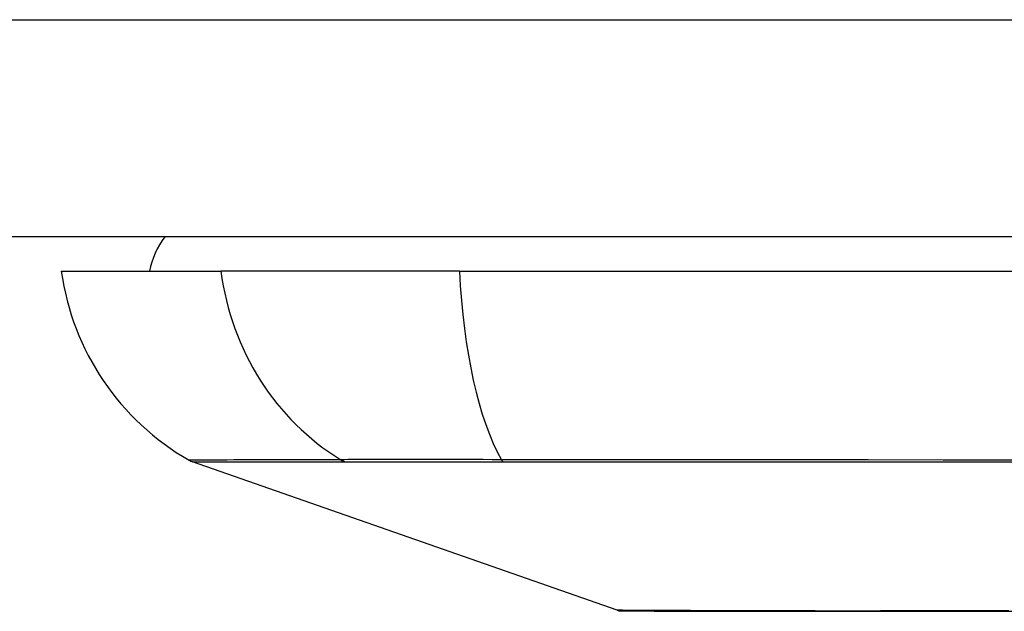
# Model space of a CAD drawing. Header units: inches. Extents: x 25 to 627, y 68 to 290.
# Tile 19 of 250: x 82.839 to 83.288, y 68.194 to 68.464. Entities that reach past the tile are written whole.
import ezdxf

# ---------------------------------------------------------------- set-up
doc = ezdxf.new("R2010")
doc.units = ezdxf.units.IN
doc.header["$MEASUREMENT"] = 0
doc.layers.add('Visible Edges(ANSI)', color=7, linetype='Continuous', lineweight=25)
doc.layers.add('Visible Tangent Edges(ANSI)', color=7, linetype='Continuous', lineweight=25)

msp = doc.modelspace()

# ---------------------------------------------------------------- linework, layer by layer
at = {"layer": 'Visible Edges(ANSI)'}
for p, q in [((84.79362198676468, 68.36486581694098), (25.18862198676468, 68.36486581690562)), ((82.85838576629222, 68.34911778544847), (82.93114822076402, 68.3491177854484)), ((83.0399339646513, 68.34911778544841), (82.93114822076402, 68.3491177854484)), ((83.0399339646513, 68.34911778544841), (83.89731000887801, 68.34911778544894)), ((83.11181318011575, 68.19447330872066), (82.91827793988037, 68.26221064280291))]:
    msp.add_line(p, q, dxfattribs=at)
at = {"layer": 'Visible Edges(ANSI)', "flags": 128}
msp.add_lwpolyline([(83.1134240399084, 68.19419706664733), (83.1138546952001, 68.19419575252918), (83.1151444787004, 68.1941919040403), (83.11728620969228, 68.19418561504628), (83.1202651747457, 68.19417707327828), (83.12406957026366, 68.19416660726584), (83.12870786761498, 68.19415431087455), (83.13418037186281, 68.19414051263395), (83.140474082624, 68.19412554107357), (83.14756973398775, 68.19410967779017), (83.15544123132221, 68.19409325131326), (83.16405750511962, 68.1940765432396), (83.17338000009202, 68.19405974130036), (83.18338365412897, 68.1940431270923), (83.19407693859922, 68.19402646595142), (83.20544157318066, 68.19401384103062), (83.21743848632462, 68.19400966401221), (83.23003064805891, 68.19401416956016), (83.24320700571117, 68.19402712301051), (83.25693031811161, 68.19404350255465), (83.27114856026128, 68.19406011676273), (83.28584535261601, 68.19407687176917), (83.30103466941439, 68.19409353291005)], dxfattribs=at)
at = {"layer": 'Visible Edges(ANSI)'}
for centre, radius, start, end in [((82.93712592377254, 68.34124376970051), 0.0393700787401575, 143.130102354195, 168.4630409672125), ((82.97536334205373, 68.36543571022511), 0.1181102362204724, 187.9412965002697, 240.1831145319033), ((82.9215294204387, 68.27150058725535), 0.0098425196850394, 240.1831145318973, 250.7099537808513), ((83.11343892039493, 68.19911828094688), 0.0049212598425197, 250.7099537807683, 269.8268552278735)]:
    msp.add_arc(centre, radius, start, end, dxfattribs=at)
at = {"layer": 'Visible Tangent Edges(ANSI)'}
for p, q in [((25.18862198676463, 68.46386581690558), (84.79362198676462, 68.46386581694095)), ((82.98789738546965, 68.26217503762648), (82.98806606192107, 68.26217452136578)), ((83.05981470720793, 68.26217452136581), (83.06028685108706, 68.2621750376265))]:
    msp.add_line(p, q, dxfattribs=at)
at = {"layer": 'Visible Tangent Edges(ANSI)', "flags": 128}
for points in [[(82.98580394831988, 68.2631632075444), (82.98024330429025, 68.26313884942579), (82.97487189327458, 68.26313584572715), (82.96974082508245, 68.26312401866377), (82.96483916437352, 68.26311139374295), (82.96016723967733, 68.26309900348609), (82.95572688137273, 68.2630868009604), (82.95151968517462, 68.26307492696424), (82.94754719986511, 68.2630633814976), (82.94381097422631, 68.2630522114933), (82.94031222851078, 68.26304146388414), (82.93705194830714, 68.26303123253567), (82.93403107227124, 68.2630215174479), (82.93125067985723, 68.26301236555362), (82.92871161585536, 68.26300387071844), (82.92641420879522, 68.26299603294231), (82.92435878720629, 68.26298889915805), (82.92254558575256, 68.26298246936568), (82.92097493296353, 68.26297688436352), (82.91964692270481, 68.26297209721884), (82.91856132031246, 68.26296815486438), (82.91771770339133, 68.26296505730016), (82.9171156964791, 68.262962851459), (82.91675487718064, 68.26296149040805), (82.91663487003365, 68.26296106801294)], [(82.91827747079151, 68.26221061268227), (82.91839869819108, 68.26221047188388), (82.91876313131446, 68.26221004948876), (82.91937105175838, 68.26220934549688), (82.92022283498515, 68.26220840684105), (82.92131885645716, 68.26220718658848), (82.92265944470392, 68.26220573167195), (82.92424478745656, 68.26220408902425), (82.92607455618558, 68.2622023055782), (82.92814828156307, 68.26220033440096), (82.93046554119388, 68.26219826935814), (82.93302595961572, 68.26219611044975), (82.93582887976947, 68.26219390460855), (82.93887331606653, 68.26219169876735), (82.94215804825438, 68.26218953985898), (82.94568185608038, 68.26218738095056), (82.94944361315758, 68.26218536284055), (82.95344181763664, 68.26218343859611), (82.95767477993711, 68.26218165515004), (82.9621407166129, 68.26218005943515), (82.96683784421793, 68.26217860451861), (82.97176423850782, 68.26217738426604), (82.97691525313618, 68.26217639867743), (82.98226315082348, 68.26217560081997), (82.98789738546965, 68.26217503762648)], [(83.0590380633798, 68.26316320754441), (83.05484330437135, 68.26317465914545), (83.05070965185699, 68.2631848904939), (83.04664283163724, 68.26319394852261), (83.04264871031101, 68.26320188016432), (83.03873301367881, 68.26320873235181), (83.03490179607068, 68.26321464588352), (83.03116045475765, 68.26321957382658), (83.02751396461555, 68.26322356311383), (83.02396725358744, 68.26322666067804), (83.02052515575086, 68.26322881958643), (83.01719264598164, 68.2632301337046), (83.01397455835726, 68.26323055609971), (83.01087586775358, 68.2632300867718), (83.0079015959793, 68.26322877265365), (83.00505634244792, 68.26322666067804), (83.00234343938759, 68.2632236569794), (82.99976626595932, 68.26321976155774), (82.99732815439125, 68.26321488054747), (82.99503229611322, 68.26320901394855), (82.99288211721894, 68.26320206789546), (82.99088090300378, 68.26319408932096), (82.98903189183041, 68.26318498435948), (82.98733846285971, 68.26317470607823), (82.98580394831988, 68.2631632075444)], [(82.98806606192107, 68.26217452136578), (82.9896085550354, 68.2621743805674), (82.9913013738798, 68.2621743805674), (82.99314156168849, 68.262174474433), (82.99512606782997, 68.26217466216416), (82.99725198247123, 68.26217489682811), (82.9995162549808, 68.26217517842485), (83.0019159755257, 68.26217550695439), (83.00444814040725, 68.26217578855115), (83.00710979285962, 68.2621760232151), (83.00989788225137, 68.26217621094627), (83.01280940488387, 68.26217630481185), (83.01584004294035, 68.26217635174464), (83.01898510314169, 68.26217630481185), (83.0222400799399, 68.26217616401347), (83.02560051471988, 68.2621760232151), (83.02906176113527, 68.26217583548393), (83.03261936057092, 68.26217560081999), (83.03626880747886, 68.26217536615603), (83.04000550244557, 68.26217508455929), (83.0438244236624, 68.26217480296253), (83.04772007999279, 68.26217456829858), (83.0516872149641, 68.26217442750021), (83.05572052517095, 68.26217438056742), (83.05981470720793, 68.26217452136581)], [(83.29472463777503, 68.26300419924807), (83.26043131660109, 68.26302179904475), (83.2263059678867, 68.26304169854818), (83.19236236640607, 68.26306347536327), (83.15864019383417, 68.26308684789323), (83.12516286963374, 68.26311139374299), (83.0919537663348, 68.263136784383), (83.0590380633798, 68.26316320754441)], [(83.06028685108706, 68.2621750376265), (83.09307536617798, 68.26217639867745), (83.12616169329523, 68.26217860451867), (83.15952062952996, 68.2621816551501), (83.19312927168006, 68.26218536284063), (83.2269638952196, 68.26218949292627), (83.26098481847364, 68.26219385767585), (83.29517854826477, 68.26219812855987)], [(83.19516272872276, 68.19416871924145), (83.18864721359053, 68.19418467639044), (83.18236256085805, 68.19420110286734), (83.17631381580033, 68.19421781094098), (83.17050604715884, 68.19423475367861), (83.16494434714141, 68.1942518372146), (83.15963378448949, 68.19426901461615), (83.1545794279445, 68.19428609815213), (83.14978636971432, 68.19430308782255), (83.14525965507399, 68.19431984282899), (83.14100437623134, 68.1943362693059), (83.1370256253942, 68.19435232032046), (83.13332844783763, 68.19436790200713), (83.12991791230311, 68.1943829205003), (83.12679756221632, 68.19439714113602), (83.12396824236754, 68.19441042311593), (83.1214312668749, 68.19442267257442), (83.11918790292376, 68.19443379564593), (83.11723944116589, 68.19444369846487), (83.11558714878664, 68.19445228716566), (83.11423231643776, 68.19445956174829), (83.11317625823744, 68.19446538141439), (83.11242021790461, 68.1944696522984), (83.11196550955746, 68.1944723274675), (83.11181337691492, 68.19447326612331)], [(83.23974895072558, 68.19416871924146), (83.23774161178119, 68.19416487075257), (83.23574652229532, 68.19416135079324), (83.23376382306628, 68.19415815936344), (83.23179360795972, 68.19415529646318), (83.22983594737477, 68.19415276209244), (83.22789098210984, 68.19415060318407), (83.22595875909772, 68.1941487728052), (83.22403944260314, 68.1941472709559), (83.22213307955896, 68.19414605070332), (83.2202397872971, 68.19414525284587), (83.21835968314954, 68.19414473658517), (83.21649286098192, 68.19414454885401), (83.21463939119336, 68.19414473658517), (83.21279941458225, 68.19414520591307), (83.2109730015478, 68.19414605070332), (83.20916026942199, 68.1941472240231), (83.20736131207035, 68.19414872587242), (83.2055762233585, 68.19415060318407), (83.20380512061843, 68.19415276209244), (83.20204809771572, 68.19415529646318), (83.20030522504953, 68.19415811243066), (83.19857664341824, 68.19416130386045), (83.19686244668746, 68.19416482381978), (83.19516272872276, 68.19416871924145)], [(83.29036344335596, 68.19426816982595), (83.27278731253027, 68.19423419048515), (83.25590486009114, 68.1942009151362), (83.23974895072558, 68.19416871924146)]]:
    msp.add_lwpolyline(points, dxfattribs=at)
at = {"layer": 'Visible Tangent Edges(ANSI)'}
for centre, major_axis, ratio, start_param, end_param in [((83.0415744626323, 68.36543571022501), (4.22e-14, 0.1181102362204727), 0.943994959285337, 1.709398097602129, 2.617757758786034), ((83.07853187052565, 68.36543571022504), (5.75e-14, -0.1181102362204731), 0.3299598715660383, 4.850990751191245, 5.759350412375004), ((82.9904514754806, 68.27168590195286), (7.83164027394e-05, -0.0098422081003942), 0.9454627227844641, 5.751833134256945, 6.015540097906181), ((83.06066256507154, 68.27168590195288), (-2.69814242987e-05, -0.0098424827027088), 0.3257200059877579, 5.760249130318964, 6.023956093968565)]:
    msp.add_ellipse(centre, major_axis=major_axis, ratio=ratio, start_param=start_param, end_param=end_param, dxfattribs=at)

doc.saveas('drawing.dxf')
